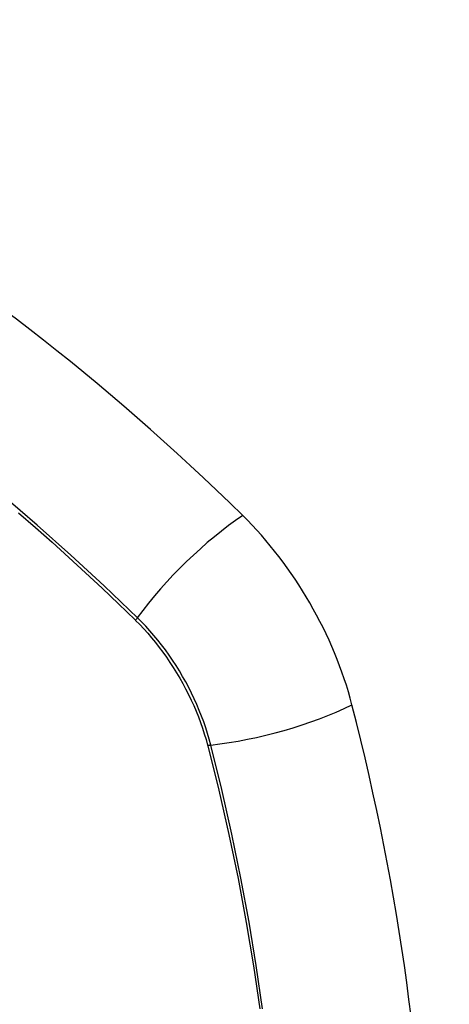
# Model space of a CAD drawing. Header units: inches. Extents: x 290.3 to 341.8, y 108 to 162.
# Tile 17 of 49: x 338.153 to 338.456, y 132.857 to 133.55. Entities that reach past the tile are written whole.
import ezdxf

# ---------------------------------------------------------------- set-up
doc = ezdxf.new("R2010")
doc.units = ezdxf.units.IN
doc.header["$MEASUREMENT"] = 0
doc.layers.add('Visible Edges(ANSI)', color=7, linetype='Continuous', lineweight=25)
doc.layers.add('Visible Tangent Edges(ANSI)', color=7, linetype='Continuous', lineweight=25)

msp = doc.modelspace()

# ---------------------------------------------------------------- linework, layer by layer
at = {"layer": 'Visible Edges(ANSI)'}
for centre, major_axis, start_param, end_param in [((338.00699, 132.37289), (-0.64835, 1.12588), 5.16346, 5.835982), ((338.26878, 133.08809), (0.08841, -0.15353), 1.123593, 2.021867), ((337.51981, 133.21671), (-0.64835, 1.12588), 3.592663, 4.265186)]:
    msp.add_ellipse(centre, major_axis=major_axis, ratio=0.578093, start_param=start_param, end_param=end_param, dxfattribs=at)
at = {"layer": 'Visible Tangent Edges(ANSI)'}
for p, q in [((338.23425, 133.1275), (338.23458, 133.12717)), ((338.28532, 133.0393), (338.28544, 133.03884))]:
    msp.add_line(p, q, dxfattribs=at)
at = {"layer": 'Visible Tangent Edges(ANSI)', "flags": 128}
for points in [[(338.23583, 133.12911), (338.21254, 133.15144), (338.189, 133.17318), (338.16523, 133.1943), (338.14127, 133.21478)], [(338.15213, 133.20296), (338.16403, 133.19265), (338.17588, 133.18217), (338.18768, 133.17154), (338.19941, 133.16075), (338.21108, 133.14982), (338.22264, 133.1388), (338.23425, 133.1275)], [(338.28761, 133.03941), (338.28654, 133.04347), (338.28535, 133.04755), (338.28405, 133.05163), (338.28264, 133.05571), (338.28113, 133.05979), (338.27951, 133.06386), (338.27778, 133.06791), (338.27596, 133.07195), (338.27404, 133.07595), (338.27203, 133.07993), (338.26993, 133.08386), (338.26774, 133.08776), (338.26547, 133.0916), (338.26311, 133.09539), (338.26067, 133.09911), (338.25816, 133.10277), (338.25558, 133.10637), (338.25293, 133.10988), (338.25022, 133.11332), (338.24744, 133.11666), (338.24461, 133.11992), (338.24173, 133.12309), (338.2388, 133.12615), (338.23583, 133.12911)], [(338.23458, 133.12717), (338.23748, 133.12424), (338.24033, 133.12122), (338.24313, 133.1181), (338.24589, 133.11489), (338.24859, 133.1116), (338.25123, 133.10823), (338.25381, 133.10478), (338.25633, 133.10126), (338.25878, 133.09767), (338.26115, 133.09402), (338.26345, 133.09032), (338.26568, 133.08656), (338.26782, 133.08276), (338.26988, 133.07891), (338.27185, 133.07503), (338.27373, 133.07111), (338.27553, 133.06717), (338.27722, 133.06321), (338.27882, 133.05923), (338.28033, 133.05524), (338.28173, 133.05125), (338.28303, 133.04726), (338.28423, 133.04327), (338.28532, 133.0393)], [(338.28544, 133.03884), (338.29321, 133.00756), (338.30033, 132.97641), (338.3068, 132.94542), (338.3126, 132.9146), (338.31774, 132.88399), (338.32221, 132.8536)], [(338.32406, 132.85366), (338.31965, 132.88412), (338.31456, 132.91482), (338.30881, 132.94572), (338.3024, 132.9768), (338.29533, 133.00804), (338.28761, 133.03941)]]:
    msp.add_lwpolyline(points, dxfattribs=at)
at = {"layer": 'Visible Tangent Edges(ANSI)'}
for centre, major_axis, ratio, start_param, end_param in [((337.90125, 132.87527), (-0.17285, 0.30015), 0.578093, 5.049711, 10.658253), ((338.29436, 133.1331), (-0.08267, -0.08436), 0.355706, 4.184098, 5.092458), ((338.24071, 133.12944), (-0.00685, -0.00707), 0.357498, 5.09062, 5.354327), ((338.3205, 133.08783), (-0.11438, -0.02945), 0.352863, 1.189822, 2.098181), ((338.29035, 133.04345), (-0.00954, -0.00241), 0.354661, 0.927935, 1.191642)]:
    msp.add_ellipse(centre, major_axis=major_axis, ratio=ratio, start_param=start_param, end_param=end_param, dxfattribs=at)
msp.add_ellipse((337.90184, 132.87561), major_axis=(0.17078, -0.29656), ratio=0.578093, dxfattribs=at)

doc.saveas('drawing.dxf')
